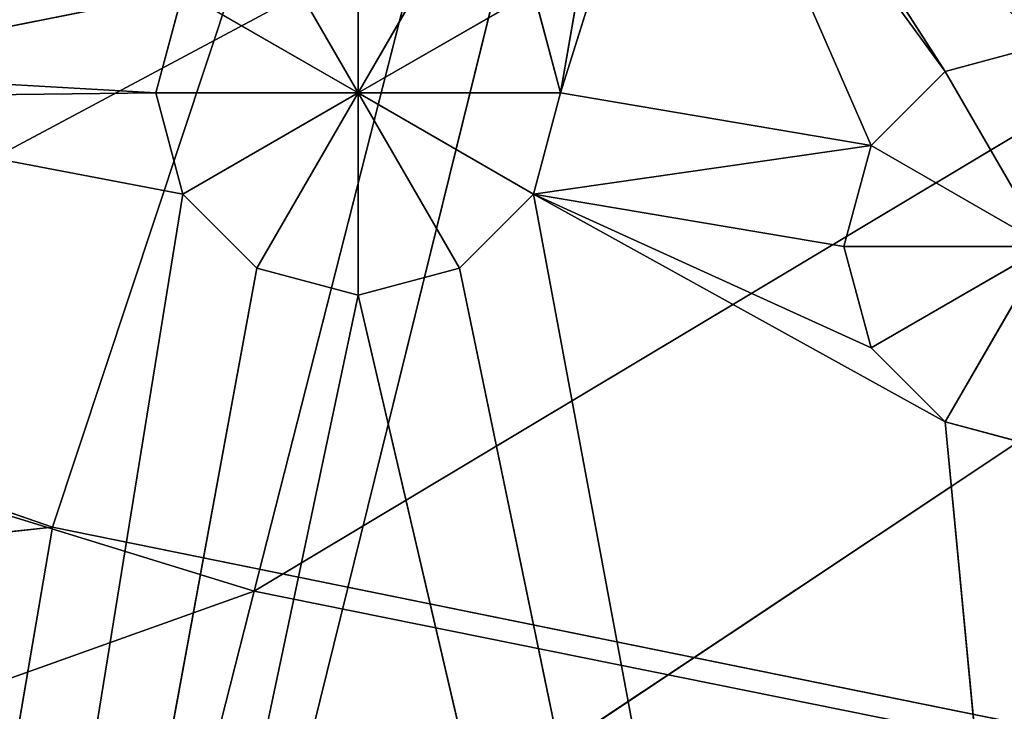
# Model space of a CAD drawing. Extents: x 0 to 49.9, y 0 to 49.9.
# Tile 83 of 190: x 20.5 to 21.9, y 8.6 to 9.6. Entities that reach past the tile are written whole.
import ezdxf

# ---------------------------------------------------------------- set-up
doc = ezdxf.new("R2010")
doc.units = 0
doc.header["$LTSCALE"] = 25.4
doc.layers.get('0').update_dxf_attribs({"color": 13, "linetype": 'CONTINUOUS'})

# ---------------------------------------------------------------- blocks, each defined once
blk = doc.blocks.new('REFLECTOR-LED-GU10-8348-83')
at = {"color": 7}
for p, q in [((18.188, 52.7165, 41.2366), (20.5424, 52.7165, 40.9882)), ((18.188, 52.7165, 41.2366), (20.5424, 52.7165, 40.9882)), ((20.5424, 52.7165, 40.9882), (18.4424, 52.7165, 40.259)), ((18.4424, 52.7165, 40.259), (20.5424, 52.433, 40.9882)), ((18.4424, 52.7165, 40.259), (20.5424, 52.433, 40.9882)), ((20.5424, 52.7165, 40.9882), (18.4424, 52.7165, 40.259)), ((20.373, 52.7165, 41.9783), (20.5424, 52.7165, 40.9882)), ((20.373, 52.7165, 41.9783), (20.5424, 52.7165, 40.9882)), ((22.7208, 52.7165, 41.431), (20.5424, 52.7165, 40.9882)), ((20.5424, 52.7165, 40.9882), (20.5424, 52.433, 40.9882)), ((20.5424, 52.7165, 40.9882), (20.5424, 52.433, 40.9882)), ((20.5424, 52.7165, 40.9882), (22.7208, 52.433, 41.431)), ((20.5424, 52.7165, 40.9882), (22.7208, 52.433, 41.431)), ((22.7208, 52.7165, 41.431), (20.5424, 52.7165, 40.9882)), ((20.5424, 52.433, 40.9882), (18.4424, 52.433, 40.259)), ((20.5424, 52.433, 40.9882), (18.4424, 52.433, 40.259)), ((22.7208, 52.433, 41.431), (20.5424, 52.433, 40.9882)), ((20.5424, 52.433, 40.9882), (23.429, 52.433, 32.2852)), ((20.5424, 52.433, 40.9882), (23.429, 52.433, 32.2852)), ((22.7208, 52.433, 41.431), (20.5424, 52.433, 40.9882)), ((20.7275, 51.3838, 40.5149), (20.689, 51.8838, 40.3712)), ((20.689, 51.8838, 40.3712), (20.7275, 51.8838, 40.5149)), ((20.7275, 51.3838, 40.5149), (20.689, 51.8838, 40.3712)), ((20.689, 51.3838, 40.3712), (20.689, 51.8838, 40.3712)), ((20.689, 51.3838, 40.3712), (20.689, 51.8838, 40.3712)), ((20.689, 51.3838, 40.3712), (20.7275, 51.8838, 40.2275)), ((20.7275, 51.8838, 40.2275), (20.689, 51.8838, 40.3712)), ((20.689, 51.3838, 40.3712), (20.7275, 51.8838, 40.2275)), ((20.689, 51.8838, 40.3712), (20.7275, 51.8838, 40.5149)), ((20.689, 51.8838, 40.3712), (20.9764, 51.8838, 40.3712)), ((20.689, 51.8838, 40.3712), (20.9764, 51.8838, 40.3712)), ((20.7275, 51.8838, 40.2275), (20.689, 51.8838, 40.3712)), ((20.8327, 51.3838, 40.62), (20.7275, 51.8838, 40.5149)), ((20.7275, 51.8838, 40.5149), (20.8327, 51.8838, 40.62)), ((20.8327, 51.3838, 40.62), (20.7275, 51.8838, 40.5149)), ((20.7275, 51.3838, 40.5149), (20.7275, 51.8838, 40.5149)), ((20.7275, 51.3838, 40.5149), (20.7275, 51.8838, 40.5149)), ((20.9764, 51.8838, 40.3712), (20.7275, 51.8838, 40.2275)), ((20.7275, 51.8838, 40.5149), (20.8327, 51.8838, 40.62)), ((20.7275, 51.8838, 40.5149), (20.9764, 51.8838, 40.3712)), ((20.7275, 51.8838, 40.5149), (20.9764, 51.8838, 40.3712)), ((20.9764, 51.8838, 40.3712), (20.7275, 51.8838, 40.2275)), ((20.9764, 51.3838, 40.6585), (20.8327, 51.8838, 40.62)), ((20.8327, 51.8838, 40.62), (20.9764, 51.8838, 40.6585)), ((20.9764, 51.3838, 40.6585), (20.8327, 51.8838, 40.62)), ((20.8327, 51.3838, 40.62), (20.8327, 51.8838, 40.62)), ((20.8327, 51.3838, 40.62), (20.8327, 51.8838, 40.62)), ((20.8327, 51.8838, 40.1223), (20.9764, 51.8838, 40.3712)), ((20.8327, 51.8838, 40.1223), (20.9764, 51.8838, 40.3712)), ((20.9764, 51.8838, 40.3712), (20.8327, 51.8838, 40.62)), ((20.8327, 51.8838, 40.62), (20.9764, 51.8838, 40.6585)), ((20.9764, 51.8838, 40.3712), (20.8327, 51.8838, 40.62)), ((21.1201, 51.3838, 40.62), (20.9764, 51.8838, 40.6585)), ((20.9764, 51.8838, 40.6585), (21.1201, 51.8838, 40.62)), ((21.1201, 51.3838, 40.62), (20.9764, 51.8838, 40.6585)), ((20.9764, 51.3838, 40.6585), (20.9764, 51.8838, 40.6585)), ((20.9764, 51.3838, 40.6585), (20.9764, 51.8838, 40.6585)), ((20.9764, 51.8838, 40.0838), (20.9764, 51.8838, 40.3712)), ((20.9764, 51.8838, 40.0838), (20.9764, 51.8838, 40.3712)), ((21.1201, 51.8838, 40.1223), (20.9764, 51.8838, 40.3712)), ((21.1201, 51.8838, 40.62), (20.9764, 51.8838, 40.3712)), ((20.9764, 51.8838, 40.3712), (21.2252, 51.8838, 40.5149)), ((21.1201, 51.8838, 40.62), (20.9764, 51.8838, 40.3712)), ((20.9764, 51.8838, 40.6585), (21.1201, 51.8838, 40.62)), ((20.9764, 51.8838, 40.6585), (20.9764, 51.8838, 40.3712)), ((20.9764, 51.8838, 40.6585), (20.9764, 51.8838, 40.3712)), ((21.2252, 51.8838, 40.2275), (20.9764, 51.8838, 40.3712)), ((21.1201, 51.8838, 40.1223), (20.9764, 51.8838, 40.3712)), ((21.2252, 51.8838, 40.2275), (20.9764, 51.8838, 40.3712)), ((21.2637, 51.8838, 40.3712), (20.9764, 51.8838, 40.3712)), ((21.2637, 51.8838, 40.3712), (20.9764, 51.8838, 40.3712)), ((20.9764, 51.8838, 40.3712), (21.2252, 51.8838, 40.5149)), ((21.2252, 51.3838, 40.5149), (21.1201, 51.8838, 40.62)), ((21.1201, 51.8838, 40.62), (21.2252, 51.8838, 40.5149)), ((21.2252, 51.3838, 40.5149), (21.1201, 51.8838, 40.62)), ((21.1201, 51.3838, 40.62), (21.1201, 51.8838, 40.62)), ((21.1201, 51.3838, 40.62), (21.1201, 51.8838, 40.62)), ((21.1201, 51.8838, 40.62), (21.2252, 51.8838, 40.5149)), ((21.2252, 51.3838, 40.2275), (21.2637, 51.8838, 40.3712)), ((21.2637, 51.8838, 40.3712), (21.2252, 51.8838, 40.2275)), ((21.2252, 51.3838, 40.2275), (21.2637, 51.8838, 40.3712)), ((21.2637, 51.3838, 40.3712), (21.2252, 51.8838, 40.5149)), ((21.2252, 51.8838, 40.5149), (21.2637, 51.8838, 40.3712)), ((21.2637, 51.3838, 40.3712), (21.2252, 51.8838, 40.5149)), ((21.2252, 51.3838, 40.5149), (21.2252, 51.8838, 40.5149)), ((21.2252, 51.3838, 40.5149), (21.2252, 51.8838, 40.5149)), ((21.2637, 51.8838, 40.3712), (21.2252, 51.8838, 40.2275)), ((21.2252, 51.8838, 40.5149), (21.2637, 51.8838, 40.3712)), ((21.2637, 51.3838, 40.3712), (21.2637, 51.8838, 40.3712)), ((21.2637, 51.3838, 40.3712), (21.2637, 51.8838, 40.3712)), ((21.7043, 51.3838, 40.7332), (21.6658, 51.8838, 40.5895)), ((21.6658, 51.8838, 40.5895), (21.7043, 51.8838, 40.7332)), ((21.7043, 51.3838, 40.7332), (21.6658, 51.8838, 40.5895)), ((21.6658, 51.3838, 40.5895), (21.6658, 51.8838, 40.5895)), ((21.6658, 51.3838, 40.5895), (21.6658, 51.8838, 40.5895)), ((21.6658, 51.3838, 40.5895), (21.7043, 51.8838, 40.4458)), ((21.7043, 51.8838, 40.4458), (21.6658, 51.8838, 40.5895)), ((21.6658, 51.3838, 40.5895), (21.7043, 51.8838, 40.4458)), ((21.6658, 51.8838, 40.5895), (21.7043, 51.8838, 40.7332)), ((21.6658, 51.8838, 40.5895), (21.9532, 51.8838, 40.5895)), ((21.6658, 51.8838, 40.5895), (21.9532, 51.8838, 40.5895)), ((21.7043, 51.8838, 40.4458), (21.6658, 51.8838, 40.5895)), ((21.8095, 51.3838, 40.8384), (21.7043, 51.8838, 40.7332)), ((21.7043, 51.8838, 40.7332), (21.8095, 51.8838, 40.8384)), ((21.8095, 51.3838, 40.8384), (21.7043, 51.8838, 40.7332)), ((21.7043, 51.3838, 40.7332), (21.7043, 51.8838, 40.7332)), ((21.7043, 51.3838, 40.7332), (21.7043, 51.8838, 40.7332)), ((21.7043, 51.3838, 40.4458), (21.7043, 51.8838, 40.4458)), ((21.7043, 51.3838, 40.4458), (21.7043, 51.8838, 40.4458)), ((21.7043, 51.3838, 40.4458), (21.8095, 51.8838, 40.3407)), ((21.8095, 51.8838, 40.3407), (21.7043, 51.8838, 40.4458)), ((21.7043, 51.3838, 40.4458), (21.8095, 51.8838, 40.3407)), ((21.8095, 51.8838, 40.3407), (21.7043, 51.8838, 40.4458)), ((21.9532, 51.8838, 40.5895), (21.7043, 51.8838, 40.4458)), ((21.7043, 51.8838, 40.7332), (21.8095, 51.8838, 40.8384)), ((21.7043, 51.8838, 40.7332), (21.9532, 51.8838, 40.5895)), ((21.7043, 51.8838, 40.7332), (21.9532, 51.8838, 40.5895)), ((21.9532, 51.8838, 40.5895), (21.7043, 51.8838, 40.4458)), ((21.9532, 51.3838, 40.8769), (21.8095, 51.8838, 40.8384)), ((21.8095, 51.8838, 40.8384), (21.9532, 51.8838, 40.8769)), ((21.9532, 51.3838, 40.8769), (21.8095, 51.8838, 40.8384)), ((21.8095, 51.3838, 40.8384), (21.8095, 51.8838, 40.8384)), ((21.8095, 51.3838, 40.8384), (21.8095, 51.8838, 40.8384)), ((21.8095, 51.3838, 40.3407), (21.8095, 51.8838, 40.3407)), ((21.8095, 51.3838, 40.3407), (21.8095, 51.8838, 40.3407)), ((21.8095, 51.3838, 40.3407), (21.9532, 51.8838, 40.3022)), ((21.9532, 51.8838, 40.3022), (21.8095, 51.8838, 40.3407)), ((21.8095, 51.3838, 40.3407), (21.9532, 51.8838, 40.3022)), ((21.8095, 51.8838, 40.3407), (21.9532, 51.8838, 40.5895)), ((21.8095, 51.8838, 40.3407), (21.9532, 51.8838, 40.5895)), ((21.9532, 51.8838, 40.3022), (21.8095, 51.8838, 40.3407)), ((21.9532, 51.8838, 40.5895), (21.8095, 51.8838, 40.8384)), ((21.8095, 51.8838, 40.8384), (21.9532, 51.8838, 40.8769)), ((21.9532, 51.8838, 40.5895), (21.8095, 51.8838, 40.8384)), ((20.7275, 51.3838, 40.5149), (19.8157, 51.3838, 46.1395)), ((20.8327, 51.3838, 40.62), (19.8157, 51.3838, 46.1395)), ((20.7275, 51.3838, 40.5149), (19.8157, 51.3838, 46.1395)), ((20.8327, 51.3838, 40.62), (19.8157, 51.3838, 46.1395)), ((20.9764, 51.3838, 40.6585), (19.8157, 51.3838, 46.1395)), ((20.9764, 51.3838, 40.6585), (19.8157, 51.3838, 46.1395)), ((20.689, 51.3838, 40.3712), (20.0152, 51.3838, 40.3793)), ((20.689, 51.3838, 40.3712), (20.0152, 51.3838, 40.3793)), ((20.7275, 51.3838, 40.5149), (20.0152, 51.3838, 40.3793)), ((20.7275, 51.3838, 40.5149), (20.0152, 51.3838, 40.3793)), ((20.7275, 51.3838, 40.2275), (20.1589, 51.3838, 40.3408)), ((20.7275, 51.3838, 40.2275), (20.1589, 51.3838, 40.3408)), ((20.689, 51.3838, 40.3712), (20.1589, 51.3838, 40.3408)), ((20.689, 51.3838, 40.3712), (20.1589, 51.3838, 40.3408)), ((20.7275, 51.3838, 40.2275), (20.689, 51.3838, 40.3712)), ((20.689, 51.3838, 40.3712), (20.7275, 51.3838, 40.5149)), ((20.689, 51.3838, 40.3712), (20.7275, 51.3838, 40.5149)), ((20.7275, 51.3838, 40.2275), (20.689, 51.3838, 40.3712)), ((20.7275, 51.3838, 40.5149), (20.8327, 51.3838, 40.62)), ((20.7275, 51.3838, 40.5149), (20.8327, 51.3838, 40.62)), ((20.8327, 51.3838, 40.62), (20.9764, 51.3838, 40.6585)), ((20.8327, 51.3838, 40.62), (20.9764, 51.3838, 40.6585)), ((20.9764, 51.3838, 40.6585), (22.3591, 51.3838, 46.5966)), ((20.9764, 51.3838, 40.6585), (22.3591, 51.3838, 46.5966)), ((20.9764, 51.3838, 40.6585), (21.1201, 51.3838, 40.62)), ((20.9764, 51.3838, 40.6585), (21.1201, 51.3838, 40.62)), ((21.1201, 51.3838, 40.62), (22.3591, 51.3838, 46.5966)), ((21.1201, 51.3838, 40.62), (22.3591, 51.3838, 46.5966)), ((21.1201, 51.3838, 40.62), (21.2252, 51.3838, 40.5149)), ((21.1201, 51.3838, 40.62), (21.2252, 51.3838, 40.5149)), ((21.2637, 51.3838, 40.3712), (21.2252, 51.3838, 40.2275)), ((21.2252, 51.3838, 40.5149), (22.3591, 51.3838, 46.5966)), ((21.2252, 51.3838, 40.5149), (22.3591, 51.3838, 46.5966)), ((21.2252, 51.3838, 40.5149), (21.8095, 51.3838, 40.8384)), ((21.2252, 51.3838, 40.5149), (21.8095, 51.3838, 40.8384)), ((21.2252, 51.3838, 40.5149), (21.7043, 51.3838, 40.7332)), ((21.7043, 51.3838, 40.4458), (21.2252, 51.3838, 40.5149)), ((21.2252, 51.3838, 40.5149), (21.2637, 51.3838, 40.3712)), ((21.7043, 51.3838, 40.4458), (21.2252, 51.3838, 40.5149)), ((21.6658, 51.3838, 40.5895), (21.2252, 51.3838, 40.5149)), ((21.6658, 51.3838, 40.5895), (21.2252, 51.3838, 40.5149)), ((21.2252, 51.3838, 40.5149), (21.7043, 51.3838, 40.7332)), ((21.2637, 51.3838, 40.3712), (21.2252, 51.3838, 40.2275)), ((21.2252, 51.3838, 40.5149), (21.2637, 51.3838, 40.3712)), ((21.3878, 51.3838, 39.6533), (21.2637, 51.3838, 40.3712)), ((21.4343, 51.3838, 39.8266), (21.2637, 51.3838, 40.3712)), ((21.3878, 51.3838, 39.6533), (21.2637, 51.3838, 40.3712)), ((21.4343, 51.3838, 39.8266), (21.2637, 51.3838, 40.3712)), ((21.7043, 51.3838, 40.4458), (21.2637, 51.3838, 40.3712)), ((21.7043, 51.3838, 40.4458), (21.2637, 51.3838, 40.3712)), ((21.8095, 51.3838, 40.3407), (21.4343, 51.3838, 39.8266)), ((21.8095, 51.3838, 40.3407), (21.4343, 51.3838, 39.8266)), ((21.7043, 51.3838, 40.4458), (21.4343, 51.3838, 39.8266)), ((21.7043, 51.3838, 40.4458), (21.4343, 51.3838, 39.8266)), ((21.8095, 51.3838, 40.3407), (21.5611, 51.3838, 39.9535)), ((21.8095, 51.3838, 40.3407), (21.5611, 51.3838, 39.9535)), ((21.7043, 51.3838, 40.4458), (21.6658, 51.3838, 40.5895)), ((21.6658, 51.3838, 40.5895), (21.7043, 51.3838, 40.7332)), ((21.6658, 51.3838, 40.5895), (21.7043, 51.3838, 40.7332)), ((21.7043, 51.3838, 40.4458), (21.6658, 51.3838, 40.5895)), ((21.8095, 51.3838, 40.3407), (21.7043, 51.3838, 40.4458)), ((21.7043, 51.3838, 40.7332), (21.8095, 51.3838, 40.8384)), ((21.7043, 51.3838, 40.7332), (21.8095, 51.3838, 40.8384)), ((21.8095, 51.3838, 40.3407), (21.7043, 51.3838, 40.4458)), ((21.9532, 51.3838, 40.3022), (21.8095, 51.3838, 40.3407)), ((22.3591, 51.3838, 46.5966), (21.8095, 51.3838, 40.8384)), ((21.8095, 51.3838, 40.8384), (21.9532, 51.3838, 40.8769)), ((22.3591, 51.3838, 46.5966), (21.8095, 51.3838, 40.8384)), ((21.8095, 51.3838, 40.8384), (21.9532, 51.3838, 40.8769)), ((21.9532, 51.3838, 40.3022), (21.8095, 51.3838, 40.3407))]:
    blk.add_line(p, q, dxfattribs=at)
at = {"color": 18}
for p, q in [((20.8289, 34.6582, 41.079), (18.8005, 36.6453, 41.8036)), ((20.8289, 34.6582, 41.079), (18.8005, 36.6453, 41.8036)), ((20.5102, 36.6453, 42.3309), (20.8289, 34.6582, 41.079)), ((20.5102, 36.6453, 42.3309), (20.8289, 34.6582, 41.079)), ((20.8289, 34.6582, 41.079), (19.2423, 34.6582, 40.5896)), ((20.8289, 34.6582, 41.079), (19.2423, 34.6582, 40.5896)), ((20.8289, 34.6582, 41.079), (21.187, 32.7841, 39.6729)), ((22.4564, 34.6582, 41.408), (20.8289, 34.6582, 41.079)), ((22.4564, 34.6582, 41.408), (20.8289, 34.6582, 41.079)), ((22.6727, 32.7841, 39.9732), (20.8289, 34.6582, 41.079)), ((22.6727, 32.7841, 39.9732), (20.8289, 34.6582, 41.079)), ((20.8289, 34.6582, 41.079), (21.187, 32.7841, 39.6729)), ((19.2487, 32.3993, 41.1104), (21.2113, 30.4637, 40.0616)), ((19.2487, 32.3993, 41.1104), (21.2113, 30.4637, 40.0616)), ((20.836, 32.3993, 41.5841), (22.6883, 30.4637, 40.3508)), ((20.836, 32.3993, 41.5841), (22.6883, 30.4637, 40.3508)), ((20.836, 32.3993, 41.5841), (21.2113, 30.4637, 40.0616)), ((20.836, 32.3993, 41.5841), (21.2113, 30.4637, 40.0616))]:
    blk.add_line(p, q, dxfattribs=at)
at = {"color": 7}
mesh = blk.add_polyface(dxfattribs=at)
corners = [(18.188, 52.7165, 41.2366), (20.5424, 52.7165, 40.9882), (18.4424, 52.7165, 40.259)]
mesh.append_faces([[corners[k] for k in face] for face in [(0, 1, 2)]], dxfattribs={"color": 7})
mesh = blk.add_polyface(dxfattribs=at)
corners = [(20.373, 52.7165, 41.9783), (20.5424, 52.7165, 40.9882), (18.188, 52.7165, 41.2366)]
mesh.append_faces([[corners[k] for k in face] for face in [(0, 1, 2)]], dxfattribs={"color": 7})
mesh = blk.add_polyface(dxfattribs=at)
corners = [(20.5424, 52.433, 40.9882), (18.4424, 52.433, 40.259), (18.4424, 52.7165, 40.259)]
mesh.append_faces([[corners[k] for k in face] for face in [(0, 1, 2)]], dxfattribs={"color": 7})
mesh = blk.add_polyface(dxfattribs=at)
corners = [(20.5424, 52.433, 40.9882), (18.4424, 52.7165, 40.259), (20.5424, 52.7165, 40.9882)]
mesh.append_faces([[corners[k] for k in face] for face in [(0, 1, 2)]], dxfattribs={"color": 7})
mesh = blk.add_polyface(dxfattribs=at)
corners = [(20.373, 52.7165, 41.9783), (22.7208, 52.7165, 41.431), (20.5424, 52.7165, 40.9882)]
mesh.append_faces([[corners[k] for k in face] for face in [(0, 1, 2)]], dxfattribs={"color": 7})
mesh = blk.add_polyface(dxfattribs=at)
corners = [(22.7208, 52.433, 41.431), (20.5424, 52.433, 40.9882), (20.5424, 52.7165, 40.9882)]
mesh.append_faces([[corners[k] for k in face] for face in [(0, 1, 2)]], dxfattribs={"color": 7})
mesh = blk.add_polyface(dxfattribs=at)
corners = [(22.7208, 52.433, 41.431), (20.5424, 52.7165, 40.9882), (22.7208, 52.7165, 41.431)]
mesh.append_faces([[corners[k] for k in face] for face in [(0, 1, 2)]], dxfattribs={"color": 7})
mesh = blk.add_polyface(dxfattribs=at)
corners = [(20.5424, 52.433, 40.9882), (23.429, 52.433, 32.2852), (18.4424, 52.433, 40.259)]
mesh.append_faces([[corners[k] for k in face] for face in [(0, 1, 2)]], dxfattribs={"color": 7})
mesh = blk.add_polyface(dxfattribs=at)
corners = [(22.7208, 52.433, 41.431), (23.429, 52.433, 32.2852), (20.5424, 52.433, 40.9882)]
mesh.append_faces([[corners[k] for k in face] for face in [(0, 1, 2)]], dxfattribs={"color": 7})
mesh = blk.add_polyface(dxfattribs=at)
corners = [(20.7275, 51.8838, 40.5149), (20.7275, 51.3838, 40.5149), (20.689, 51.8838, 40.3712)]
mesh.append_faces([[corners[k] for k in face] for face in [(0, 1, 2)]], dxfattribs={"color": 7})
mesh = blk.add_polyface(dxfattribs=at)
corners = [(20.689, 51.8838, 40.3712), (20.7275, 51.3838, 40.5149), (20.689, 51.3838, 40.3712)]
mesh.append_faces([[corners[k] for k in face] for face in [(0, 1, 2)]], dxfattribs={"color": 7})
mesh = blk.add_polyface(dxfattribs=at)
corners = [(20.689, 51.8838, 40.3712), (20.689, 51.3838, 40.3712), (20.7275, 51.8838, 40.2275)]
mesh.append_faces([[corners[k] for k in face] for face in [(0, 1, 2)]], dxfattribs={"color": 7})
mesh = blk.add_polyface(dxfattribs=at)
corners = [(20.7275, 51.8838, 40.2275), (20.689, 51.3838, 40.3712), (20.7275, 51.3838, 40.2275)]
mesh.append_faces([[corners[k] for k in face] for face in [(0, 1, 2)]], dxfattribs={"color": 7})
mesh = blk.add_polyface(dxfattribs=at)
corners = [(20.7275, 51.8838, 40.5149), (20.689, 51.8838, 40.3712), (20.9764, 51.8838, 40.3712)]
mesh.append_faces([[corners[k] for k in face] for face in [(0, 1, 2)]], dxfattribs={"color": 7})
mesh = blk.add_polyface(dxfattribs=at)
corners = [(20.689, 51.8838, 40.3712), (20.7275, 51.8838, 40.2275), (20.9764, 51.8838, 40.3712)]
mesh.append_faces([[corners[k] for k in face] for face in [(0, 1, 2)]], dxfattribs={"color": 7})
mesh = blk.add_polyface(dxfattribs=at)
corners = [(20.8327, 51.3838, 40.62), (20.7275, 51.8838, 40.5149), (20.8327, 51.8838, 40.62)]
mesh.append_faces([[corners[k] for k in face] for face in [(0, 1, 2)]], dxfattribs={"color": 7})
mesh = blk.add_polyface(dxfattribs=at)
corners = [(20.8327, 51.3838, 40.62), (20.7275, 51.3838, 40.5149), (20.7275, 51.8838, 40.5149)]
mesh.append_faces([[corners[k] for k in face] for face in [(0, 1, 2)]], dxfattribs={"color": 7})
mesh = blk.add_polyface(dxfattribs=at)
corners = [(20.9764, 51.8838, 40.3712), (20.7275, 51.8838, 40.2275), (20.8327, 51.8838, 40.1223)]
mesh.append_faces([[corners[k] for k in face] for face in [(0, 1, 2)]], dxfattribs={"color": 7})
mesh = blk.add_polyface(dxfattribs=at)
corners = [(20.8327, 51.8838, 40.62), (20.7275, 51.8838, 40.5149), (20.9764, 51.8838, 40.3712)]
mesh.append_faces([[corners[k] for k in face] for face in [(0, 1, 2)]], dxfattribs={"color": 7})
mesh = blk.add_polyface(dxfattribs=at)
corners = [(20.9764, 51.3838, 40.6585), (20.8327, 51.8838, 40.62), (20.9764, 51.8838, 40.6585)]
mesh.append_faces([[corners[k] for k in face] for face in [(0, 1, 2)]], dxfattribs={"color": 7})
mesh = blk.add_polyface(dxfattribs=at)
corners = [(20.9764, 51.3838, 40.6585), (20.8327, 51.3838, 40.62), (20.8327, 51.8838, 40.62)]
mesh.append_faces([[corners[k] for k in face] for face in [(0, 1, 2)]], dxfattribs={"color": 7})
mesh = blk.add_polyface(dxfattribs=at)
corners = [(20.9764, 51.8838, 40.3712), (20.8327, 51.8838, 40.1223), (20.9764, 51.8838, 40.0838)]
mesh.append_faces([[corners[k] for k in face] for face in [(0, 1, 2)]], dxfattribs={"color": 7})
mesh = blk.add_polyface(dxfattribs=at)
corners = [(20.9764, 51.8838, 40.6585), (20.8327, 51.8838, 40.62), (20.9764, 51.8838, 40.3712)]
mesh.append_faces([[corners[k] for k in face] for face in [(0, 1, 2)]], dxfattribs={"color": 7})
mesh = blk.add_polyface(dxfattribs=at)
corners = [(21.1201, 51.3838, 40.62), (20.9764, 51.8838, 40.6585), (21.1201, 51.8838, 40.62)]
mesh.append_faces([[corners[k] for k in face] for face in [(0, 1, 2)]], dxfattribs={"color": 7})
mesh = blk.add_polyface(dxfattribs=at)
corners = [(21.1201, 51.3838, 40.62), (20.9764, 51.3838, 40.6585), (20.9764, 51.8838, 40.6585)]
mesh.append_faces([[corners[k] for k in face] for face in [(0, 1, 2)]], dxfattribs={"color": 7})
mesh = blk.add_polyface(dxfattribs=at)
corners = [(20.9764, 51.8838, 40.3712), (20.9764, 51.8838, 40.0838), (21.1201, 51.8838, 40.1223)]
mesh.append_faces([[corners[k] for k in face] for face in [(0, 1, 2)]], dxfattribs={"color": 7})
mesh = blk.add_polyface(dxfattribs=at)
corners = [(21.1201, 51.8838, 40.62), (20.9764, 51.8838, 40.3712), (21.2252, 51.8838, 40.5149)]
mesh.append_faces([[corners[k] for k in face] for face in [(0, 1, 2)]], dxfattribs={"color": 7})
mesh = blk.add_polyface(dxfattribs=at)
corners = [(20.9764, 51.8838, 40.6585), (20.9764, 51.8838, 40.3712), (21.1201, 51.8838, 40.62)]
mesh.append_faces([[corners[k] for k in face] for face in [(0, 1, 2)]], dxfattribs={"color": 7})
mesh = blk.add_polyface(dxfattribs=at)
corners = [(20.9764, 51.8838, 40.3712), (21.1201, 51.8838, 40.1223), (21.2252, 51.8838, 40.2275)]
mesh.append_faces([[corners[k] for k in face] for face in [(0, 1, 2)]], dxfattribs={"color": 7})
mesh = blk.add_polyface(dxfattribs=at)
corners = [(20.9764, 51.8838, 40.3712), (21.2252, 51.8838, 40.2275), (21.2637, 51.8838, 40.3712)]
mesh.append_faces([[corners[k] for k in face] for face in [(0, 1, 2)]], dxfattribs={"color": 7})
mesh = blk.add_polyface(dxfattribs=at)
corners = [(21.2252, 51.8838, 40.5149), (20.9764, 51.8838, 40.3712), (21.2637, 51.8838, 40.3712)]
mesh.append_faces([[corners[k] for k in face] for face in [(0, 1, 2)]], dxfattribs={"color": 7})
mesh = blk.add_polyface(dxfattribs=at)
corners = [(21.2252, 51.3838, 40.5149), (21.1201, 51.8838, 40.62), (21.2252, 51.8838, 40.5149)]
mesh.append_faces([[corners[k] for k in face] for face in [(0, 1, 2)]], dxfattribs={"color": 7})
mesh = blk.add_polyface(dxfattribs=at)
corners = [(21.2252, 51.3838, 40.5149), (21.1201, 51.3838, 40.62), (21.1201, 51.8838, 40.62)]
mesh.append_faces([[corners[k] for k in face] for face in [(0, 1, 2)]], dxfattribs={"color": 7})
mesh = blk.add_polyface(dxfattribs=at)
corners = [(21.2252, 51.8838, 40.2275), (21.2252, 51.3838, 40.2275), (21.2637, 51.8838, 40.3712)]
mesh.append_faces([[corners[k] for k in face] for face in [(0, 1, 2)]], dxfattribs={"color": 7})
mesh = blk.add_polyface(dxfattribs=at)
corners = [(21.2637, 51.8838, 40.3712), (21.2252, 51.3838, 40.2275), (21.2637, 51.3838, 40.3712)]
mesh.append_faces([[corners[k] for k in face] for face in [(0, 1, 2)]], dxfattribs={"color": 7})
mesh = blk.add_polyface(dxfattribs=at)
corners = [(21.2637, 51.8838, 40.3712), (21.2637, 51.3838, 40.3712), (21.2252, 51.8838, 40.5149)]
mesh.append_faces([[corners[k] for k in face] for face in [(0, 1, 2)]], dxfattribs={"color": 7})
mesh = blk.add_polyface(dxfattribs=at)
corners = [(21.2252, 51.8838, 40.5149), (21.2637, 51.3838, 40.3712), (21.2252, 51.3838, 40.5149)]
mesh.append_faces([[corners[k] for k in face] for face in [(0, 1, 2)]], dxfattribs={"color": 7})
mesh = blk.add_polyface(dxfattribs=at)
corners = [(21.7043, 51.8838, 40.7332), (21.7043, 51.3838, 40.7332), (21.6658, 51.8838, 40.5895)]
mesh.append_faces([[corners[k] for k in face] for face in [(0, 1, 2)]], dxfattribs={"color": 7})
mesh = blk.add_polyface(dxfattribs=at)
corners = [(21.6658, 51.8838, 40.5895), (21.7043, 51.3838, 40.7332), (21.6658, 51.3838, 40.5895)]
mesh.append_faces([[corners[k] for k in face] for face in [(0, 1, 2)]], dxfattribs={"color": 7})
mesh = blk.add_polyface(dxfattribs=at)
corners = [(21.6658, 51.8838, 40.5895), (21.6658, 51.3838, 40.5895), (21.7043, 51.8838, 40.4458)]
mesh.append_faces([[corners[k] for k in face] for face in [(0, 1, 2)]], dxfattribs={"color": 7})
mesh = blk.add_polyface(dxfattribs=at)
corners = [(21.7043, 51.8838, 40.4458), (21.6658, 51.3838, 40.5895), (21.7043, 51.3838, 40.4458)]
mesh.append_faces([[corners[k] for k in face] for face in [(0, 1, 2)]], dxfattribs={"color": 7})
mesh = blk.add_polyface(dxfattribs=at)
corners = [(21.7043, 51.8838, 40.7332), (21.6658, 51.8838, 40.5895), (21.9532, 51.8838, 40.5895)]
mesh.append_faces([[corners[k] for k in face] for face in [(0, 1, 2)]], dxfattribs={"color": 7})
mesh = blk.add_polyface(dxfattribs=at)
corners = [(21.6658, 51.8838, 40.5895), (21.7043, 51.8838, 40.4458), (21.9532, 51.8838, 40.5895)]
mesh.append_faces([[corners[k] for k in face] for face in [(0, 1, 2)]], dxfattribs={"color": 7})
mesh = blk.add_polyface(dxfattribs=at)
corners = [(21.8095, 51.8838, 40.8384), (21.8095, 51.3838, 40.8384), (21.7043, 51.8838, 40.7332)]
mesh.append_faces([[corners[k] for k in face] for face in [(0, 1, 2)]], dxfattribs={"color": 7})
mesh = blk.add_polyface(dxfattribs=at)
corners = [(21.7043, 51.8838, 40.7332), (21.8095, 51.3838, 40.8384), (21.7043, 51.3838, 40.7332)]
mesh.append_faces([[corners[k] for k in face] for face in [(0, 1, 2)]], dxfattribs={"color": 7})
mesh = blk.add_polyface(dxfattribs=at)
corners = [(21.7043, 51.8838, 40.4458), (21.7043, 51.3838, 40.4458), (21.8095, 51.8838, 40.3407)]
mesh.append_faces([[corners[k] for k in face] for face in [(0, 1, 2)]], dxfattribs={"color": 7})
mesh = blk.add_polyface(dxfattribs=at)
corners = [(21.8095, 51.8838, 40.3407), (21.7043, 51.3838, 40.4458), (21.8095, 51.3838, 40.3407)]
mesh.append_faces([[corners[k] for k in face] for face in [(0, 1, 2)]], dxfattribs={"color": 7})
mesh = blk.add_polyface(dxfattribs=at)
corners = [(21.9532, 51.8838, 40.5895), (21.7043, 51.8838, 40.4458), (21.8095, 51.8838, 40.3407)]
mesh.append_faces([[corners[k] for k in face] for face in [(0, 1, 2)]], dxfattribs={"color": 7})
mesh = blk.add_polyface(dxfattribs=at)
corners = [(21.8095, 51.8838, 40.8384), (21.7043, 51.8838, 40.7332), (21.9532, 51.8838, 40.5895)]
mesh.append_faces([[corners[k] for k in face] for face in [(0, 1, 2)]], dxfattribs={"color": 7})
mesh = blk.add_polyface(dxfattribs=at)
corners = [(21.9532, 51.3838, 40.8769), (21.8095, 51.8838, 40.8384), (21.9532, 51.8838, 40.8769)]
mesh.append_faces([[corners[k] for k in face] for face in [(0, 1, 2)]], dxfattribs={"color": 7})
mesh = blk.add_polyface(dxfattribs=at)
corners = [(21.9532, 51.3838, 40.8769), (21.8095, 51.3838, 40.8384), (21.8095, 51.8838, 40.8384)]
mesh.append_faces([[corners[k] for k in face] for face in [(0, 1, 2)]], dxfattribs={"color": 7})
mesh = blk.add_polyface(dxfattribs=at)
corners = [(21.9532, 51.8838, 40.3022), (21.8095, 51.8838, 40.3407), (21.8095, 51.3838, 40.3407)]
mesh.append_faces([[corners[k] for k in face] for face in [(0, 1, 2)]], dxfattribs={"color": 7})
mesh = blk.add_polyface(dxfattribs=at)
corners = [(21.9532, 51.8838, 40.3022), (21.8095, 51.3838, 40.3407), (21.9532, 51.3838, 40.3022)]
mesh.append_faces([[corners[k] for k in face] for face in [(0, 1, 2)]], dxfattribs={"color": 7})
mesh = blk.add_polyface(dxfattribs=at)
corners = [(21.9532, 51.8838, 40.5895), (21.8095, 51.8838, 40.3407), (21.9532, 51.8838, 40.3022)]
mesh.append_faces([[corners[k] for k in face] for face in [(0, 1, 2)]], dxfattribs={"color": 7})
mesh = blk.add_polyface(dxfattribs=at)
corners = [(21.9532, 51.8838, 40.8769), (21.8095, 51.8838, 40.8384), (21.9532, 51.8838, 40.5895)]
mesh.append_faces([[corners[k] for k in face] for face in [(0, 1, 2)]], dxfattribs={"color": 7})
mesh = blk.add_polyface(dxfattribs=at)
corners = [(19.8157, 51.3838, 46.1395), (20.0152, 51.3838, 40.3793), (20.7275, 51.3838, 40.5149)]
mesh.append_faces([[corners[k] for k in face] for face in [(0, 1, 2)]], dxfattribs={"color": 7})
mesh = blk.add_polyface(dxfattribs=at)
corners = [(19.8157, 51.3838, 46.1395), (20.7275, 51.3838, 40.5149), (20.8327, 51.3838, 40.62)]
mesh.append_faces([[corners[k] for k in face] for face in [(0, 1, 2)]], dxfattribs={"color": 7})
mesh = blk.add_polyface(dxfattribs=at)
corners = [(19.8157, 51.3838, 46.1395), (20.8327, 51.3838, 40.62), (20.9764, 51.3838, 40.6585)]
mesh.append_faces([[corners[k] for k in face] for face in [(0, 1, 2)]], dxfattribs={"color": 7})
mesh = blk.add_polyface(dxfattribs=at)
corners = [(22.3591, 51.3838, 46.5966), (19.8157, 51.3838, 46.1395), (20.9764, 51.3838, 40.6585)]
mesh.append_faces([[corners[k] for k in face] for face in [(0, 1, 2)]], dxfattribs={"color": 7})
mesh = blk.add_polyface(dxfattribs=at)
corners = [(20.0152, 51.3838, 40.3793), (20.1589, 51.3838, 40.3408), (20.689, 51.3838, 40.3712)]
mesh.append_faces([[corners[k] for k in face] for face in [(0, 1, 2)]], dxfattribs={"color": 7})
mesh = blk.add_polyface(dxfattribs=at)
corners = [(20.7275, 51.3838, 40.5149), (20.0152, 51.3838, 40.3793), (20.689, 51.3838, 40.3712)]
mesh.append_faces([[corners[k] for k in face] for face in [(0, 1, 2)]], dxfattribs={"color": 7})
mesh = blk.add_polyface(dxfattribs=at)
corners = [(20.1589, 51.3838, 40.3408), (20.264, 51.3838, 40.2356), (20.7275, 51.3838, 40.2275)]
mesh.append_faces([[corners[k] for k in face] for face in [(0, 1, 2)]], dxfattribs={"color": 7})
mesh = blk.add_polyface(dxfattribs=at)
corners = [(20.689, 51.3838, 40.3712), (20.1589, 51.3838, 40.3408), (20.7275, 51.3838, 40.2275)]
mesh.append_faces([[corners[k] for k in face] for face in [(0, 1, 2)]], dxfattribs={"color": 7})
mesh = blk.add_polyface(dxfattribs=at)
corners = [(22.3591, 51.3838, 46.5966), (20.9764, 51.3838, 40.6585), (21.1201, 51.3838, 40.62)]
mesh.append_faces([[corners[k] for k in face] for face in [(0, 1, 2)]], dxfattribs={"color": 7})
mesh = blk.add_polyface(dxfattribs=at)
corners = [(22.3591, 51.3838, 46.5966), (21.1201, 51.3838, 40.62), (21.2252, 51.3838, 40.5149)]
mesh.append_faces([[corners[k] for k in face] for face in [(0, 1, 2)]], dxfattribs={"color": 7})
mesh = blk.add_polyface(dxfattribs=at)
corners = [(21.2637, 51.3838, 40.3712), (21.2252, 51.3838, 40.2275), (21.3878, 51.3838, 39.6533)]
mesh.append_faces([[corners[k] for k in face] for face in [(0, 1, 2)]], dxfattribs={"color": 7})
mesh = blk.add_polyface(dxfattribs=at)
corners = [(22.3591, 51.3838, 46.5966), (21.2252, 51.3838, 40.5149), (21.8095, 51.3838, 40.8384)]
mesh.append_faces([[corners[k] for k in face] for face in [(0, 1, 2)]], dxfattribs={"color": 7})
mesh = blk.add_polyface(dxfattribs=at)
corners = [(21.8095, 51.3838, 40.8384), (21.2252, 51.3838, 40.5149), (21.7043, 51.3838, 40.7332)]
mesh.append_faces([[corners[k] for k in face] for face in [(0, 1, 2)]], dxfattribs={"color": 7})
mesh = blk.add_polyface(dxfattribs=at)
corners = [(21.2252, 51.3838, 40.5149), (21.2637, 51.3838, 40.3712), (21.7043, 51.3838, 40.4458)]
mesh.append_faces([[corners[k] for k in face] for face in [(0, 1, 2)]], dxfattribs={"color": 7})
mesh = blk.add_polyface(dxfattribs=at)
corners = [(21.6658, 51.3838, 40.5895), (21.2252, 51.3838, 40.5149), (21.7043, 51.3838, 40.4458)]
mesh.append_faces([[corners[k] for k in face] for face in [(0, 1, 2)]], dxfattribs={"color": 7})
mesh = blk.add_polyface(dxfattribs=at)
corners = [(21.7043, 51.3838, 40.7332), (21.2252, 51.3838, 40.5149), (21.6658, 51.3838, 40.5895)]
mesh.append_faces([[corners[k] for k in face] for face in [(0, 1, 2)]], dxfattribs={"color": 7})
mesh = blk.add_polyface(dxfattribs=at)
corners = [(21.2637, 51.3838, 40.3712), (21.3878, 51.3838, 39.6533), (21.4343, 51.3838, 39.8266)]
mesh.append_faces([[corners[k] for k in face] for face in [(0, 1, 2)]], dxfattribs={"color": 7})
mesh = blk.add_polyface(dxfattribs=at)
corners = [(21.7043, 51.3838, 40.4458), (21.2637, 51.3838, 40.3712), (21.4343, 51.3838, 39.8266)]
mesh.append_faces([[corners[k] for k in face] for face in [(0, 1, 2)]], dxfattribs={"color": 7})
mesh = blk.add_polyface(dxfattribs=at)
corners = [(21.8095, 51.3838, 40.3407), (21.4343, 51.3838, 39.8266), (21.5611, 51.3838, 39.9535)]
mesh.append_faces([[corners[k] for k in face] for face in [(0, 1, 2)]], dxfattribs={"color": 7})
mesh = blk.add_polyface(dxfattribs=at)
corners = [(21.7043, 51.3838, 40.4458), (21.4343, 51.3838, 39.8266), (21.8095, 51.3838, 40.3407)]
mesh.append_faces([[corners[k] for k in face] for face in [(0, 1, 2)]], dxfattribs={"color": 7})
mesh = blk.add_polyface(dxfattribs=at)
corners = [(22.0969, 51.3838, 40.3407), (21.5611, 51.3838, 39.9535), (21.7344, 51.3838, 39.9999)]
mesh.append_faces([[corners[k] for k in face] for face in [(0, 1, 2)]], dxfattribs={"color": 7})
mesh = blk.add_polyface(dxfattribs=at)
corners = [(22.0969, 51.3838, 40.3407), (21.9532, 51.3838, 40.3022), (21.5611, 51.3838, 39.9535)]
mesh.append_faces([[corners[k] for k in face] for face in [(0, 1, 2)]], dxfattribs={"color": 7})
mesh = blk.add_polyface(dxfattribs=at)
corners = [(21.8095, 51.3838, 40.3407), (21.5611, 51.3838, 39.9535), (21.9532, 51.3838, 40.3022)]
mesh.append_faces([[corners[k] for k in face] for face in [(0, 1, 2)]], dxfattribs={"color": 7})
mesh = blk.add_polyface(dxfattribs=at)
corners = [(22.0969, 51.3838, 40.3407), (21.7344, 51.3838, 39.9999), (21.9077, 51.3838, 39.9535)]
mesh.append_faces([[corners[k] for k in face] for face in [(0, 1, 2)]], dxfattribs={"color": 7})
mesh = blk.add_polyface(dxfattribs=at)
corners = [(22.3591, 51.3838, 46.5966), (21.8095, 51.3838, 40.8384), (21.9532, 51.3838, 40.8769)]
mesh.append_faces([[corners[k] for k in face] for face in [(0, 1, 2)]], dxfattribs={"color": 7})
mesh = blk.add_polyface(dxfattribs=at)
corners = [(15.3103, 39.5871, 41.2416), (24.9387, 39.5871, 24.9387), (13.4497, 39.5871, 39.9884)]
mesh.append_faces([[corners[k] for k in face] for face in [(0, 1, 2)]], dxfattribs={"color": 7})
mesh = blk.add_polyface(dxfattribs=at)
corners = [(17.3061, 39.5871, 42.266), (24.9387, 39.5871, 24.9387), (15.3103, 39.5871, 41.2416)]
mesh.append_faces([[corners[k] for k in face] for face in [(0, 1, 2)]], dxfattribs={"color": 7})
mesh = blk.add_polyface(dxfattribs=at)
corners = [(19.409, 39.5871, 43.0471), (24.9387, 39.5871, 24.9387), (17.3061, 39.5871, 42.266)]
mesh.append_faces([[corners[k] for k in face] for face in [(0, 1, 2)]], dxfattribs={"color": 7})
mesh = blk.add_polyface(dxfattribs=at)
corners = [(21.5895, 39.5871, 43.5741), (24.9387, 39.5871, 24.9387), (19.409, 39.5871, 43.0471)]
mesh.append_faces([[corners[k] for k in face] for face in [(0, 1, 2)]], dxfattribs={"color": 7})
mesh = blk.add_polyface(dxfattribs=at)
corners = [(23.8171, 39.5871, 43.8394), (24.9387, 39.5871, 24.9387), (21.5895, 39.5871, 43.5741)]
mesh.append_faces([[corners[k] for k in face] for face in [(0, 1, 2)]], dxfattribs={"color": 7})
mesh = blk.add_polyface(dxfattribs=at)
corners = [(15.3103, 38.5871, 41.2416), (13.4497, 38.5871, 39.9884), (24.9387, 38.5871, 24.9387)]
mesh.append_faces([[corners[k] for k in face] for face in [(0, 1, 2)]], dxfattribs={"color": 7})
mesh = blk.add_polyface(dxfattribs=at)
corners = [(17.3061, 38.5871, 42.266), (15.3103, 38.5871, 41.2416), (24.9387, 38.5871, 24.9387)]
mesh.append_faces([[corners[k] for k in face] for face in [(0, 1, 2)]], dxfattribs={"color": 7})
mesh = blk.add_polyface(dxfattribs=at)
corners = [(19.409, 38.5871, 43.0471), (17.3061, 38.5871, 42.266), (24.9387, 38.5871, 24.9387)]
mesh.append_faces([[corners[k] for k in face] for face in [(0, 1, 2)]], dxfattribs={"color": 7})
mesh = blk.add_polyface(dxfattribs=at)
corners = [(21.5895, 38.5871, 43.5741), (19.409, 38.5871, 43.0471), (24.9387, 38.5871, 24.9387)]
mesh.append_faces([[corners[k] for k in face] for face in [(0, 1, 2)]], dxfattribs={"color": 7})
mesh = blk.add_polyface(dxfattribs=at)
corners = [(23.8171, 38.5871, 43.8394), (21.5895, 38.5871, 43.5741), (24.9387, 38.5871, 24.9387)]
mesh.append_faces([[corners[k] for k in face] for face in [(0, 1, 2)]], dxfattribs={"color": 7})
mesh = blk.add_polyface(dxfattribs=at)
corners = [(20.8289, 34.6582, 41.079), (18.8005, 36.6453, 41.8036), (20.5102, 36.6453, 42.3309)]
mesh.append_faces([[corners[k] for k in face] for face in [(0, 1, 2)]], dxfattribs={"color": 7})
mesh = blk.add_polyface(dxfattribs=at)
corners = [(20.8289, 34.6582, 41.079), (19.2423, 34.6582, 40.5896), (18.8005, 36.6453, 41.8036)]
mesh.append_faces([[corners[k] for k in face] for face in [(0, 1, 2)]], dxfattribs={"color": 7})
mesh = blk.add_polyface(dxfattribs=at)
corners = [(22.4564, 34.6582, 41.408), (20.8289, 34.6582, 41.079), (20.5102, 36.6453, 42.3309)]
mesh.append_faces([[corners[k] for k in face] for face in [(0, 1, 2)]], dxfattribs={"color": 7})
mesh = blk.add_polyface(dxfattribs=at)
corners = [(21.187, 32.7841, 39.6729), (19.2423, 34.6582, 40.5896), (20.8289, 34.6582, 41.079)]
mesh.append_faces([[corners[k] for k in face] for face in [(0, 1, 2)]], dxfattribs={"color": 7})
mesh = blk.add_polyface(dxfattribs=at)
corners = [(21.187, 32.7841, 39.6729), (19.7386, 32.7841, 39.2261), (19.2423, 34.6582, 40.5896)]
mesh.append_faces([[corners[k] for k in face] for face in [(0, 1, 2)]], dxfattribs={"color": 7})
mesh = blk.add_polyface(dxfattribs=at)
corners = [(22.6727, 32.7841, 39.9732), (20.8289, 34.6582, 41.079), (22.4564, 34.6582, 41.408)]
mesh.append_faces([[corners[k] for k in face] for face in [(0, 1, 2)]], dxfattribs={"color": 7})
mesh = blk.add_polyface(dxfattribs=at)
corners = [(22.6727, 32.7841, 39.9732), (21.187, 32.7841, 39.6729), (20.8289, 34.6582, 41.079)]
mesh.append_faces([[corners[k] for k in face] for face in [(0, 1, 2)]], dxfattribs={"color": 7})
mesh = blk.add_polyface(dxfattribs=at)
corners = [(20.836, 32.3993, 41.5841), (18.7814, 34.4545, 42.4384), (19.2487, 32.3993, 41.1104)]
mesh.append_faces([[corners[k] for k in face] for face in [(0, 1, 2)]], dxfattribs={"color": 7})
mesh = blk.add_polyface(dxfattribs=at)
corners = [(21.2113, 30.4637, 40.0616), (20.836, 32.3993, 41.5841), (19.2487, 32.3993, 41.1104)]
mesh.append_faces([[corners[k] for k in face] for face in [(0, 1, 2)]], dxfattribs={"color": 7})
mesh = blk.add_polyface(dxfattribs=at)
corners = [(21.2113, 30.4637, 40.0616), (19.2487, 32.3993, 41.1104), (19.7691, 30.4637, 39.6313)]
mesh.append_faces([[corners[k] for k in face] for face in [(0, 1, 2)]], dxfattribs={"color": 7})
mesh = blk.add_polyface(dxfattribs=at)
corners = [(22.6883, 30.4637, 40.3508), (22.4617, 32.3993, 41.9024), (20.836, 32.3993, 41.5841)]
mesh.append_faces([[corners[k] for k in face] for face in [(0, 1, 2)]], dxfattribs={"color": 7})
mesh = blk.add_polyface(dxfattribs=at)
corners = [(22.6883, 30.4637, 40.3508), (20.836, 32.3993, 41.5841), (21.2113, 30.4637, 40.0616)]
mesh.append_faces([[corners[k] for k in face] for face in [(0, 1, 2)]], dxfattribs={"color": 7})
mesh = blk.add_polyface(dxfattribs=at)
corners = [(22.9365, 28.6601, 38.6506), (22.6883, 30.4637, 40.3508), (21.2113, 30.4637, 40.0616)]
mesh.append_faces([[corners[k] for k in face] for face in [(0, 1, 2)]], dxfattribs={"color": 7})

msp = doc.modelspace()

# ---------------------------------------------------------------- block references
at = {"color": 0, "extrusion": (0, -1, 1.55431e-15)}
msp.add_blockref('REFLECTOR-LED-GU10-8348-83', (0, 0, -49.8775), dxfattribs=at)

doc.saveas('drawing.dxf')
